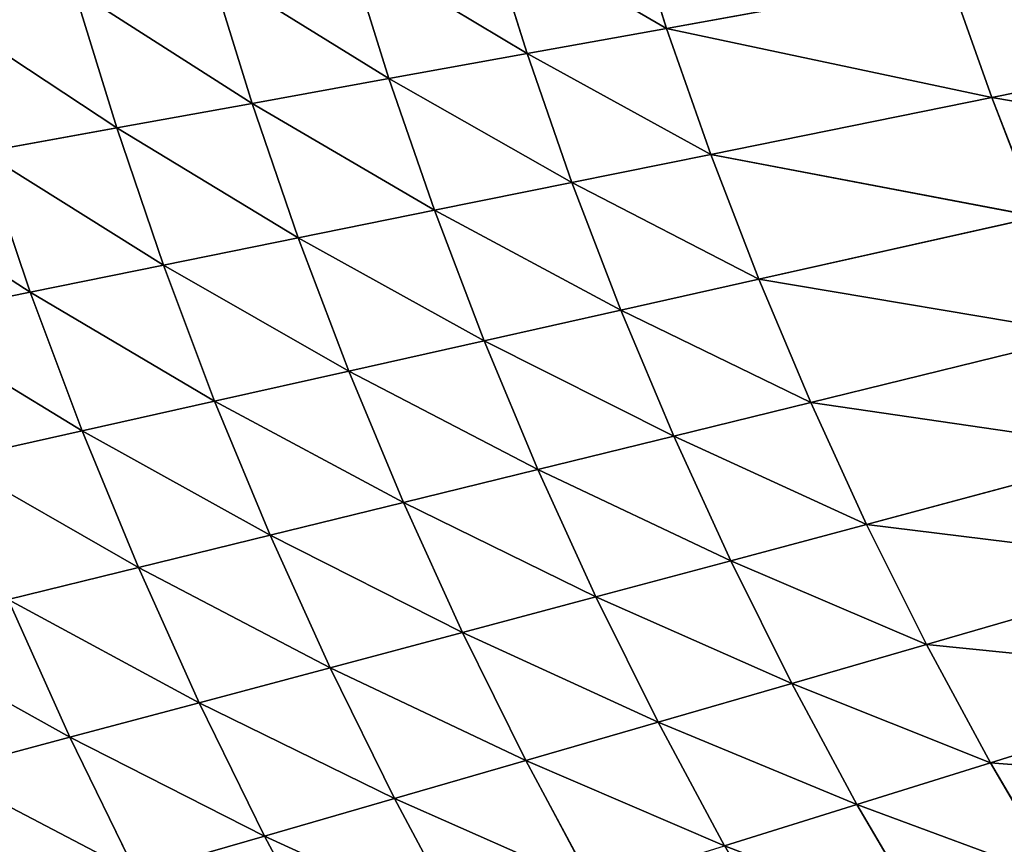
# Model space of a CAD drawing. Extents: x 0 to 605, y 0 to 400.
# Tile 137 of 256: x 86 to 117, y 138 to 164. Entities that reach past the tile are written whole.
import ezdxf

# ---------------------------------------------------------------- set-up
doc = ezdxf.new("R2010")
doc.units = 0
doc.header["$LTSCALE"] = 25.4
doc.layers.get('0').update_dxf_attribs({"linetype": 'CONTINUOUS'})

# ---------------------------------------------------------------- blocks, each defined once
blk = doc.blocks.new('ATLANTA610_-_S_STL')
at = {"color": 0}
for p, q in [((87.547, 48.315, 258.505), (83.472, 50.069, 259.594)), ((87.547, 48.315, 258.505), (83.472, 50.069, 259.594)), ((86.288, 46.697, 244.326), (82.091, 48.335, 245.176)), ((86.288, 46.697, 244.326), (82.091, 48.335, 245.176)), ((83.763, 48.318, 249.673), (87.94, 46.68, 248.738)), ((83.763, 48.318, 249.673), (87.94, 46.68, 248.738)), ((85.581, 48.312, 254.118), (87.547, 48.315, 258.505)), ((85.581, 48.312, 254.118), (87.547, 48.315, 258.505)), ((89.735, 46.673, 253.099), (85.581, 48.312, 254.118)), ((89.735, 46.673, 253.099), (85.581, 48.312, 254.118)), ((87.547, 48.315, 258.505), (89.662, 48.329, 262.831)), ((87.547, 48.315, 258.505), (89.662, 48.329, 262.831)), ((91.673, 46.675, 257.404), (87.547, 48.315, 258.505)), ((91.673, 46.675, 257.404), (87.547, 48.315, 258.505)), ((93.757, 46.687, 261.649), (89.662, 48.329, 262.831)), ((93.757, 46.687, 261.649), (89.662, 48.329, 262.831)), ((89.045, 45.192, 239.094), (84.779, 46.725, 239.868)), ((84.779, 46.725, 239.868), (86.288, 46.697, 244.326)), ((84.779, 46.725, 239.868), (86.288, 46.697, 244.326)), ((89.045, 45.192, 239.094), (84.779, 46.725, 239.868)), ((90.537, 45.165, 243.465), (86.288, 46.697, 244.326)), ((86.288, 46.697, 244.326), (87.94, 46.68, 248.738)), ((86.288, 46.697, 244.326), (87.94, 46.68, 248.738)), ((90.537, 45.165, 243.465), (86.288, 46.697, 244.326)), ((87.94, 46.68, 248.738), (92.167, 45.147, 247.792)), ((87.94, 46.68, 248.738), (92.167, 45.147, 247.792)), ((87.94, 46.68, 248.738), (89.735, 46.673, 253.099)), ((87.94, 46.68, 248.738), (89.735, 46.673, 253.099)), ((89.735, 46.673, 253.099), (91.673, 46.675, 257.404)), ((89.735, 46.673, 253.099), (91.673, 46.675, 257.404)), ((93.936, 45.139, 252.069), (89.735, 46.673, 253.099)), ((93.936, 45.139, 252.069), (89.735, 46.673, 253.099)), ((91.673, 46.675, 257.404), (93.757, 46.687, 261.649)), ((91.673, 46.675, 257.404), (93.757, 46.687, 261.649)), ((95.846, 45.14, 256.291), (91.673, 46.675, 257.404)), ((95.846, 45.14, 256.291), (91.673, 46.675, 257.404)), ((93.757, 46.687, 261.649), (95.986, 46.707, 265.827)), ((93.757, 46.687, 261.649), (95.986, 46.707, 265.827)), ((97.897, 45.15, 260.453), (93.757, 46.687, 261.649)), ((97.897, 45.15, 260.453), (93.757, 46.687, 261.649)), ((87.691, 45.229, 234.683), (89.045, 45.192, 239.094)), ((87.691, 45.229, 234.683), (89.045, 45.192, 239.094)), ((93.36, 43.757, 238.312), (89.045, 45.192, 239.094)), ((89.045, 45.192, 239.094), (90.537, 45.165, 243.465)), ((89.045, 45.192, 239.094), (90.537, 45.165, 243.465)), ((93.36, 43.757, 238.312), (89.045, 45.192, 239.094)), ((94.833, 43.731, 242.596), (90.537, 45.165, 243.465)), ((90.537, 45.165, 243.465), (92.167, 45.147, 247.792)), ((90.537, 45.165, 243.465), (92.167, 45.147, 247.792)), ((94.833, 43.731, 242.596), (90.537, 45.165, 243.465)), ((92.167, 45.147, 247.792), (96.44, 43.713, 246.836)), ((92.167, 45.147, 247.792), (96.44, 43.713, 246.836)), ((92.167, 45.147, 247.792), (93.936, 45.139, 252.069)), ((92.167, 45.147, 247.792), (93.936, 45.139, 252.069)), ((93.936, 45.139, 252.069), (95.846, 45.14, 256.291)), ((93.936, 45.139, 252.069), (95.846, 45.14, 256.291)), ((98.183, 43.704, 251.028), (93.936, 45.139, 252.069)), ((98.183, 43.704, 251.028), (93.936, 45.139, 252.069)), ((95.846, 45.14, 256.291), (97.897, 45.15, 260.453)), ((95.846, 45.14, 256.291), (97.897, 45.15, 260.453)), ((100.063, 43.704, 255.166), (95.846, 45.14, 256.291)), ((100.063, 43.704, 255.166), (95.846, 45.14, 256.291)), ((97.897, 45.15, 260.453), (100.091, 45.169, 264.551)), ((97.897, 45.15, 260.453), (100.091, 45.169, 264.551)), ((102.08, 43.713, 259.245), (97.897, 45.15, 260.453)), ((102.08, 43.713, 259.245), (97.897, 45.15, 260.453)), ((92.022, 43.793, 233.989), (93.36, 43.757, 238.312)), ((92.022, 43.793, 233.989), (93.36, 43.757, 238.312)), ((97.722, 42.414, 237.523), (93.36, 43.757, 238.312)), ((93.36, 43.757, 238.312), (94.833, 43.731, 242.596)), ((93.36, 43.757, 238.312), (94.833, 43.731, 242.596)), ((97.722, 42.414, 237.523), (93.36, 43.757, 238.312)), ((99.173, 42.388, 241.718), (94.833, 43.731, 242.596)), ((94.833, 43.731, 242.596), (96.44, 43.713, 246.836)), ((94.833, 43.731, 242.596), (96.44, 43.713, 246.836)), ((99.173, 42.388, 241.718), (94.833, 43.731, 242.596)), ((96.44, 43.713, 246.836), (100.756, 42.37, 245.871)), ((96.44, 43.713, 246.836), (100.756, 42.37, 245.871)), ((96.44, 43.713, 246.836), (98.183, 43.704, 251.028)), ((96.44, 43.713, 246.836), (98.183, 43.704, 251.028)), ((102.471, 42.361, 249.976), (98.183, 43.704, 251.028)), ((98.183, 43.704, 251.028), (100.063, 43.704, 255.166)), ((98.183, 43.704, 251.028), (100.063, 43.704, 255.166)), ((102.471, 42.361, 249.976), (98.183, 43.704, 251.028)), ((100.063, 43.704, 255.166), (102.08, 43.713, 259.245)), ((100.063, 43.704, 255.166), (102.08, 43.713, 259.245)), ((104.32, 42.361, 254.029), (100.063, 43.704, 255.166)), ((104.32, 42.361, 254.029), (100.063, 43.704, 255.166)), ((102.08, 43.713, 259.245), (104.237, 43.73, 263.261)), ((102.08, 43.713, 259.245), (104.237, 43.73, 263.261)), ((106.303, 42.368, 258.024), (102.08, 43.713, 259.245)), ((106.303, 42.368, 258.024), (102.08, 43.713, 259.245)), ((96.401, 42.448, 233.289), (97.722, 42.414, 237.523)), ((96.401, 42.448, 233.289), (97.722, 42.414, 237.523)), ((102.127, 41.155, 236.726), (97.722, 42.414, 237.523)), ((97.722, 42.414, 237.523), (99.173, 42.388, 241.718)), ((97.722, 42.414, 237.523), (99.173, 42.388, 241.718)), ((102.127, 41.155, 236.726), (97.722, 42.414, 237.523)), ((103.556, 41.13, 240.832), (99.173, 42.388, 241.718)), ((99.173, 42.388, 241.718), (100.756, 42.37, 245.871)), ((99.173, 42.388, 241.718), (100.756, 42.37, 245.871)), ((103.556, 41.13, 240.832), (99.173, 42.388, 241.718)), ((100.756, 42.37, 245.871), (105.113, 41.113, 244.896)), ((100.756, 42.37, 245.871), (105.113, 41.113, 244.896)), ((100.756, 42.37, 245.871), (102.471, 42.361, 249.976)), ((100.756, 42.37, 245.871), (102.471, 42.361, 249.976)), ((106.303, 42.368, 258.024), (108.421, 42.384, 261.958)), ((106.303, 42.368, 258.024), (108.421, 42.384, 261.958)), ((108.421, 42.384, 261.958), (112.641, 41.124, 260.643)), ((108.421, 42.384, 261.958), (112.641, 41.124, 260.643)), ((106.799, 41.104, 248.914), (102.471, 42.361, 249.976)), ((102.471, 42.361, 249.976), (104.32, 42.361, 254.029)), ((102.471, 42.361, 249.976), (104.32, 42.361, 254.029)), ((106.799, 41.104, 248.914), (102.471, 42.361, 249.976)), ((104.32, 42.361, 254.029), (106.303, 42.368, 258.024)), ((104.32, 42.361, 254.029), (106.303, 42.368, 258.024)), ((108.616, 41.103, 252.881), (104.32, 42.361, 254.029)), ((108.616, 41.103, 252.881), (104.32, 42.361, 254.029)), ((110.563, 41.11, 256.792), (106.303, 42.368, 258.024)), ((110.563, 41.11, 256.792), (106.303, 42.368, 258.024)), ((100.824, 41.188, 232.582), (102.127, 41.155, 236.726)), ((100.824, 41.188, 232.582), (102.127, 41.155, 236.726)), ((106.572, 39.977, 235.921), (102.127, 41.155, 236.726)), ((102.127, 41.155, 236.726), (103.556, 41.13, 240.832)), ((102.127, 41.155, 236.726), (103.556, 41.13, 240.832)), ((106.572, 39.977, 235.921), (102.127, 41.155, 236.726)), ((107.978, 39.953, 239.937), (103.556, 41.13, 240.832)), ((103.556, 41.13, 240.832), (105.113, 41.113, 244.896)), ((103.556, 41.13, 240.832), (105.113, 41.113, 244.896)), ((107.978, 39.953, 239.937), (103.556, 41.13, 240.832)), ((105.113, 41.113, 244.896), (109.509, 39.937, 243.913)), ((105.113, 41.113, 244.896), (109.509, 39.937, 243.913)), ((105.113, 41.113, 244.896), (106.799, 41.104, 248.914)), ((105.113, 41.113, 244.896), (106.799, 41.104, 248.914)), ((110.563, 41.11, 256.792), (112.641, 41.124, 260.643)), ((110.563, 41.11, 256.792), (112.641, 41.124, 260.643)), ((112.641, 41.124, 260.643), (114.853, 41.145, 264.428)), ((112.641, 41.124, 260.643), (114.853, 41.145, 264.428)), ((112.641, 41.124, 260.643), (116.896, 39.946, 259.315)), ((112.641, 41.124, 260.643), (116.896, 39.946, 259.315)), ((111.165, 39.929, 247.843), (106.799, 41.104, 248.914)), ((106.799, 41.104, 248.914), (108.616, 41.103, 252.881)), ((106.799, 41.104, 248.914), (108.616, 41.103, 252.881)), ((111.165, 39.929, 247.843), (106.799, 41.104, 248.914)), ((108.616, 41.103, 252.881), (110.563, 41.11, 256.792)), ((108.616, 41.103, 252.881), (110.563, 41.11, 256.792)), ((112.947, 39.927, 251.723), (108.616, 41.103, 252.881)), ((112.947, 39.927, 251.723), (108.616, 41.103, 252.881)), ((114.857, 39.933, 255.548), (110.563, 41.11, 256.792)), ((114.857, 39.933, 255.548), (110.563, 41.11, 256.792)), ((105.29, 40.009, 231.868), (106.572, 39.977, 235.921)), ((105.29, 40.009, 231.868), (106.572, 39.977, 235.921)), ((116.935, 37.825, 238.125), (106.572, 39.977, 235.921)), ((106.572, 39.977, 235.921), (107.978, 39.953, 239.937)), ((106.572, 39.977, 235.921), (107.978, 39.953, 239.937)), ((115.579, 37.846, 234.291), (106.572, 39.977, 235.921)), ((116.935, 37.825, 238.125), (106.572, 39.977, 235.921)), ((115.579, 37.846, 234.291), (106.572, 39.977, 235.921)), ((118.408, 37.81, 241.92), (107.978, 39.953, 239.937)), ((107.978, 39.953, 239.937), (109.509, 39.937, 243.913)), ((107.978, 39.953, 239.937), (109.509, 39.937, 243.913)), ((116.935, 37.825, 238.125), (107.978, 39.953, 239.937)), ((118.408, 37.81, 241.92), (107.978, 39.953, 239.937)), ((116.935, 37.825, 238.125), (107.978, 39.953, 239.937)), ((118.408, 37.81, 241.92), (109.509, 39.937, 243.913)), ((109.509, 39.937, 243.913), (111.165, 39.929, 247.843)), ((118.408, 37.81, 241.92), (109.509, 39.937, 243.913)), ((109.509, 39.937, 243.913), (111.165, 39.929, 247.843)), ((120.001, 37.802, 245.672), (111.165, 39.929, 247.843)), ((111.165, 39.929, 247.843), (112.947, 39.927, 251.723)), ((111.165, 39.929, 247.843), (112.947, 39.927, 251.723)), ((120.001, 37.802, 245.672), (111.165, 39.929, 247.843)), ((112.947, 39.927, 251.723), (114.857, 39.933, 255.548)), ((112.947, 39.927, 251.723), (114.857, 39.933, 255.548)), ((121.713, 37.801, 249.376), (112.947, 39.927, 251.723)), ((121.713, 37.801, 249.376), (112.947, 39.927, 251.723)), ((114.857, 39.933, 255.548), (116.896, 39.946, 259.315)), ((114.857, 39.933, 255.548), (116.896, 39.946, 259.315)), ((123.546, 37.805, 253.028), (114.857, 39.933, 255.548)), ((123.546, 37.805, 253.028), (114.857, 39.933, 255.548)), ((116.896, 39.946, 259.315), (119.063, 39.965, 263.018)), ((116.896, 39.946, 259.315), (119.063, 39.965, 263.018)), ((125.5, 37.816, 256.625), (116.896, 39.946, 259.315)), ((125.5, 37.816, 256.625), (116.896, 39.946, 259.315)), ((115.579, 37.846, 234.291), (116.935, 37.825, 238.125)), ((115.579, 37.846, 234.291), (116.935, 37.825, 238.125)), ((126.028, 35.965, 236.284), (116.935, 37.825, 238.125)), ((116.935, 37.825, 238.125), (118.408, 37.81, 241.92)), ((116.935, 37.825, 238.125), (118.408, 37.81, 241.92)), ((126.028, 35.965, 236.284), (116.935, 37.825, 238.125))]:
    blk.add_line(p, q, dxfattribs=at)
mesh = blk.add_polyface(dxfattribs=at)
corners = [(81.48, 50.063, 255.125), (87.547, 48.315, 258.505), (85.581, 48.312, 254.118), (83.472, 50.069, 259.594)]
mesh.append_faces([[corners[k] for k in face] for face in [(0, 1, 2), (1, 0, 3)]], dxfattribs={"vtx0": -1, "color": 0})
mesh = blk.add_polyface(dxfattribs=at)
corners = [(83.472, 50.069, 259.594), (89.662, 48.329, 262.831), (87.547, 48.315, 258.505), (85.616, 50.084, 263.999)]
mesh.append_faces([[corners[k] for k in face] for face in [(0, 1, 2), (1, 0, 3)]], dxfattribs={"vtx0": -1, "color": 0})
mesh = blk.add_polyface(dxfattribs=at)
corners = [(80.565, 48.362, 240.633), (86.288, 46.697, 244.326), (84.779, 46.725, 239.868), (82.091, 48.335, 245.176)]
mesh.append_faces([[corners[k] for k in face] for face in [(0, 1, 2), (1, 0, 3)]], dxfattribs={"vtx0": -1, "color": 0})
mesh = blk.add_polyface(dxfattribs=at)
corners = [(82.091, 48.335, 245.176), (87.94, 46.68, 248.738), (86.288, 46.697, 244.326), (83.763, 48.318, 249.673)]
mesh.append_faces([[corners[k] for k in face] for face in [(0, 1, 2), (1, 0, 3)]], dxfattribs={"vtx0": -1, "color": 0})
mesh = blk.add_polyface(dxfattribs=at)
corners = [(89.662, 48.329, 262.831), (95.986, 46.707, 265.827), (93.757, 46.687, 261.649), (91.926, 48.352, 267.089)]
mesh.append_faces([[corners[k] for k in face] for face in [(0, 1, 2), (1, 0, 3)]], dxfattribs={"vtx0": -1, "color": 0})
mesh = blk.add_polyface(dxfattribs=at)
corners = [(83.763, 48.318, 249.673), (89.735, 46.673, 253.099), (87.94, 46.68, 248.738), (85.581, 48.312, 254.118)]
mesh.append_faces([[corners[k] for k in face] for face in [(0, 1, 2), (1, 0, 3)]], dxfattribs={"vtx0": -1, "color": 0})
mesh = blk.add_polyface(dxfattribs=at)
corners = [(85.581, 48.312, 254.118), (91.673, 46.675, 257.404), (89.735, 46.673, 253.099), (87.547, 48.315, 258.505)]
mesh.append_faces([[corners[k] for k in face] for face in [(0, 1, 2), (1, 0, 3)]], dxfattribs={"vtx0": -1, "color": 0})
mesh = blk.add_polyface(dxfattribs=at)
corners = [(87.547, 48.315, 258.505), (93.757, 46.687, 261.649), (91.673, 46.675, 257.404), (89.662, 48.329, 262.831)]
mesh.append_faces([[corners[k] for k in face] for face in [(0, 1, 2), (1, 0, 3)]], dxfattribs={"vtx0": -1, "color": 0})
mesh = blk.add_polyface(dxfattribs=at)
corners = [(83.41, 46.763, 235.369), (89.045, 45.192, 239.094), (87.691, 45.229, 234.683), (84.779, 46.725, 239.868)]
mesh.append_faces([[corners[k] for k in face] for face in [(0, 1, 2), (1, 0, 3)]], dxfattribs={"vtx0": -1, "color": 0})
mesh = blk.add_polyface(dxfattribs=at)
corners = [(84.779, 46.725, 239.868), (90.537, 45.165, 243.465), (89.045, 45.192, 239.094), (86.288, 46.697, 244.326)]
mesh.append_faces([[corners[k] for k in face] for face in [(0, 1, 2), (1, 0, 3)]], dxfattribs={"vtx0": -1, "color": 0})
mesh = blk.add_polyface(dxfattribs=at)
corners = [(86.288, 46.697, 244.326), (92.167, 45.147, 247.792), (90.537, 45.165, 243.465), (87.94, 46.68, 248.738)]
mesh.append_faces([[corners[k] for k in face] for face in [(0, 1, 2), (1, 0, 3)]], dxfattribs={"vtx0": -1, "color": 0})
mesh = blk.add_polyface(dxfattribs=at)
corners = [(87.94, 46.68, 248.738), (93.936, 45.139, 252.069), (92.167, 45.147, 247.792), (89.735, 46.673, 253.099)]
mesh.append_faces([[corners[k] for k in face] for face in [(0, 1, 2), (1, 0, 3)]], dxfattribs={"vtx0": -1, "color": 0})
mesh = blk.add_polyface(dxfattribs=at)
corners = [(89.735, 46.673, 253.099), (95.846, 45.14, 256.291), (93.936, 45.139, 252.069), (91.673, 46.675, 257.404)]
mesh.append_faces([[corners[k] for k in face] for face in [(0, 1, 2), (1, 0, 3)]], dxfattribs={"vtx0": -1, "color": 0})
mesh = blk.add_polyface(dxfattribs=at)
corners = [(91.673, 46.675, 257.404), (97.897, 45.15, 260.453), (95.846, 45.14, 256.291), (93.757, 46.687, 261.649)]
mesh.append_faces([[corners[k] for k in face] for face in [(0, 1, 2), (1, 0, 3)]], dxfattribs={"vtx0": -1, "color": 0})
mesh = blk.add_polyface(dxfattribs=at)
corners = [(93.757, 46.687, 261.649), (100.091, 45.169, 264.551), (97.897, 45.15, 260.453), (95.986, 46.707, 265.827)]
mesh.append_faces([[corners[k] for k in face] for face in [(0, 1, 2), (1, 0, 3)]], dxfattribs={"vtx0": -1, "color": 0})
mesh = blk.add_polyface(dxfattribs=at)
corners = [(87.691, 45.229, 234.683), (93.36, 43.757, 238.312), (92.022, 43.793, 233.989), (89.045, 45.192, 239.094)]
mesh.append_faces([[corners[k] for k in face] for face in [(0, 1, 2), (1, 0, 3)]], dxfattribs={"vtx0": -1, "color": 0})
mesh = blk.add_polyface(dxfattribs=at)
corners = [(89.045, 45.192, 239.094), (94.833, 43.731, 242.596), (93.36, 43.757, 238.312), (90.537, 45.165, 243.465)]
mesh.append_faces([[corners[k] for k in face] for face in [(0, 1, 2), (1, 0, 3)]], dxfattribs={"vtx0": -1, "color": 0})
mesh = blk.add_polyface(dxfattribs=at)
corners = [(90.537, 45.165, 243.465), (96.44, 43.713, 246.836), (94.833, 43.731, 242.596), (92.167, 45.147, 247.792)]
mesh.append_faces([[corners[k] for k in face] for face in [(0, 1, 2), (1, 0, 3)]], dxfattribs={"vtx0": -1, "color": 0})
mesh = blk.add_polyface(dxfattribs=at)
corners = [(92.167, 45.147, 247.792), (98.183, 43.704, 251.028), (96.44, 43.713, 246.836), (93.936, 45.139, 252.069)]
mesh.append_faces([[corners[k] for k in face] for face in [(0, 1, 2), (1, 0, 3)]], dxfattribs={"vtx0": -1, "color": 0})
mesh = blk.add_polyface(dxfattribs=at)
corners = [(93.936, 45.139, 252.069), (100.063, 43.704, 255.166), (98.183, 43.704, 251.028), (95.846, 45.14, 256.291)]
mesh.append_faces([[corners[k] for k in face] for face in [(0, 1, 2), (1, 0, 3)]], dxfattribs={"vtx0": -1, "color": 0})
mesh = blk.add_polyface(dxfattribs=at)
corners = [(95.846, 45.14, 256.291), (102.08, 43.713, 259.245), (100.063, 43.704, 255.166), (97.897, 45.15, 260.453)]
mesh.append_faces([[corners[k] for k in face] for face in [(0, 1, 2), (1, 0, 3)]], dxfattribs={"vtx0": -1, "color": 0})
mesh = blk.add_polyface(dxfattribs=at)
corners = [(97.897, 45.15, 260.453), (104.237, 43.73, 263.261), (102.08, 43.713, 259.245), (100.091, 45.169, 264.551)]
mesh.append_faces([[corners[k] for k in face] for face in [(0, 1, 2), (1, 0, 3)]], dxfattribs={"vtx0": -1, "color": 0})
mesh = blk.add_polyface(dxfattribs=at)
corners = [(92.022, 43.793, 233.989), (97.722, 42.414, 237.523), (96.401, 42.448, 233.289), (93.36, 43.757, 238.312)]
mesh.append_faces([[corners[k] for k in face] for face in [(0, 1, 2), (1, 0, 3)]], dxfattribs={"vtx0": -1, "color": 0})
mesh = blk.add_polyface(dxfattribs=at)
corners = [(93.36, 43.757, 238.312), (99.173, 42.388, 241.718), (97.722, 42.414, 237.523), (94.833, 43.731, 242.596)]
mesh.append_faces([[corners[k] for k in face] for face in [(0, 1, 2), (1, 0, 3)]], dxfattribs={"vtx0": -1, "color": 0})
mesh = blk.add_polyface(dxfattribs=at)
corners = [(94.833, 43.731, 242.596), (100.756, 42.37, 245.871), (99.173, 42.388, 241.718), (96.44, 43.713, 246.836)]
mesh.append_faces([[corners[k] for k in face] for face in [(0, 1, 2), (1, 0, 3)]], dxfattribs={"vtx0": -1, "color": 0})
mesh = blk.add_polyface(dxfattribs=at)
corners = [(96.44, 43.713, 246.836), (102.471, 42.361, 249.976), (100.756, 42.37, 245.871), (98.183, 43.704, 251.028)]
mesh.append_faces([[corners[k] for k in face] for face in [(0, 1, 2), (1, 0, 3)]], dxfattribs={"vtx0": -1, "color": 0})
mesh = blk.add_polyface(dxfattribs=at)
corners = [(98.183, 43.704, 251.028), (104.32, 42.361, 254.029), (102.471, 42.361, 249.976), (100.063, 43.704, 255.166)]
mesh.append_faces([[corners[k] for k in face] for face in [(0, 1, 2), (1, 0, 3)]], dxfattribs={"vtx0": -1, "color": 0})
mesh = blk.add_polyface(dxfattribs=at)
corners = [(100.063, 43.704, 255.166), (106.303, 42.368, 258.024), (104.32, 42.361, 254.029), (102.08, 43.713, 259.245)]
mesh.append_faces([[corners[k] for k in face] for face in [(0, 1, 2), (1, 0, 3)]], dxfattribs={"vtx0": -1, "color": 0})
mesh = blk.add_polyface(dxfattribs=at)
corners = [(102.08, 43.713, 259.245), (108.421, 42.384, 261.958), (106.303, 42.368, 258.024), (104.237, 43.73, 263.261)]
mesh.append_faces([[corners[k] for k in face] for face in [(0, 1, 2), (1, 0, 3)]], dxfattribs={"vtx0": -1, "color": 0})
mesh = blk.add_polyface(dxfattribs=at)
corners = [(96.401, 42.448, 233.289), (102.127, 41.155, 236.726), (100.824, 41.188, 232.582), (97.722, 42.414, 237.523)]
mesh.append_faces([[corners[k] for k in face] for face in [(0, 1, 2), (1, 0, 3)]], dxfattribs={"vtx0": -1, "color": 0})
mesh = blk.add_polyface(dxfattribs=at)
corners = [(97.722, 42.414, 237.523), (103.556, 41.13, 240.832), (102.127, 41.155, 236.726), (99.173, 42.388, 241.718)]
mesh.append_faces([[corners[k] for k in face] for face in [(0, 1, 2), (1, 0, 3)]], dxfattribs={"vtx0": -1, "color": 0})
mesh = blk.add_polyface(dxfattribs=at)
corners = [(99.173, 42.388, 241.718), (105.113, 41.113, 244.896), (103.556, 41.13, 240.832), (100.756, 42.37, 245.871)]
mesh.append_faces([[corners[k] for k in face] for face in [(0, 1, 2), (1, 0, 3)]], dxfattribs={"vtx0": -1, "color": 0})
mesh = blk.add_polyface(dxfattribs=at)
corners = [(100.756, 42.37, 245.871), (106.799, 41.104, 248.914), (105.113, 41.113, 244.896), (102.471, 42.361, 249.976)]
mesh.append_faces([[corners[k] for k in face] for face in [(0, 1, 2), (1, 0, 3)]], dxfattribs={"vtx0": -1, "color": 0})
mesh = blk.add_polyface(dxfattribs=at)
corners = [(106.303, 42.368, 258.024), (112.641, 41.124, 260.643), (110.563, 41.11, 256.792), (108.421, 42.384, 261.958)]
mesh.append_faces([[corners[k] for k in face] for face in [(0, 1, 2), (1, 0, 3)]], dxfattribs={"vtx0": -1, "color": 0})
mesh = blk.add_polyface(dxfattribs=at)
corners = [(108.421, 42.384, 261.958), (114.853, 41.145, 264.428), (112.641, 41.124, 260.643), (110.676, 42.407, 265.826)]
mesh.append_faces([[corners[k] for k in face] for face in [(0, 1, 2), (1, 0, 3)]], dxfattribs={"vtx0": -1, "color": 0})
mesh = blk.add_polyface(dxfattribs=at)
corners = [(102.471, 42.361, 249.976), (108.616, 41.103, 252.881), (106.799, 41.104, 248.914), (104.32, 42.361, 254.029)]
mesh.append_faces([[corners[k] for k in face] for face in [(0, 1, 2), (1, 0, 3)]], dxfattribs={"vtx0": -1, "color": 0})
mesh = blk.add_polyface(dxfattribs=at)
corners = [(104.32, 42.361, 254.029), (110.563, 41.11, 256.792), (108.616, 41.103, 252.881), (106.303, 42.368, 258.024)]
mesh.append_faces([[corners[k] for k in face] for face in [(0, 1, 2), (1, 0, 3)]], dxfattribs={"vtx0": -1, "color": 0})
mesh = blk.add_polyface(dxfattribs=at)
corners = [(100.824, 41.188, 232.582), (106.572, 39.977, 235.921), (105.29, 40.009, 231.868), (102.127, 41.155, 236.726)]
mesh.append_faces([[corners[k] for k in face] for face in [(0, 1, 2), (1, 0, 3)]], dxfattribs={"vtx0": -1, "color": 0})
mesh = blk.add_polyface(dxfattribs=at)
corners = [(102.127, 41.155, 236.726), (107.978, 39.953, 239.937), (106.572, 39.977, 235.921), (103.556, 41.13, 240.832)]
mesh.append_faces([[corners[k] for k in face] for face in [(0, 1, 2), (1, 0, 3)]], dxfattribs={"vtx0": -1, "color": 0})
mesh = blk.add_polyface(dxfattribs=at)
corners = [(103.556, 41.13, 240.832), (109.509, 39.937, 243.913), (107.978, 39.953, 239.937), (105.113, 41.113, 244.896)]
mesh.append_faces([[corners[k] for k in face] for face in [(0, 1, 2), (1, 0, 3)]], dxfattribs={"vtx0": -1, "color": 0})
mesh = blk.add_polyface(dxfattribs=at)
corners = [(105.113, 41.113, 244.896), (111.165, 39.929, 247.843), (109.509, 39.937, 243.913), (106.799, 41.104, 248.914)]
mesh.append_faces([[corners[k] for k in face] for face in [(0, 1, 2), (1, 0, 3)]], dxfattribs={"vtx0": -1, "color": 0})
mesh = blk.add_polyface(dxfattribs=at)
corners = [(110.563, 41.11, 256.792), (116.896, 39.946, 259.315), (114.857, 39.933, 255.548), (112.641, 41.124, 260.643)]
mesh.append_faces([[corners[k] for k in face] for face in [(0, 1, 2), (1, 0, 3)]], dxfattribs={"vtx0": -1, "color": 0})
mesh = blk.add_polyface(dxfattribs=at)
corners = [(112.641, 41.124, 260.643), (119.063, 39.965, 263.018), (116.896, 39.946, 259.315), (114.853, 41.145, 264.428)]
mesh.append_faces([[corners[k] for k in face] for face in [(0, 1, 2), (1, 0, 3)]], dxfattribs={"vtx0": -1, "color": 0})
mesh = blk.add_polyface(dxfattribs=at)
corners = [(106.799, 41.104, 248.914), (112.947, 39.927, 251.723), (111.165, 39.929, 247.843), (108.616, 41.103, 252.881)]
mesh.append_faces([[corners[k] for k in face] for face in [(0, 1, 2), (1, 0, 3)]], dxfattribs={"vtx0": -1, "color": 0})
mesh = blk.add_polyface(dxfattribs=at)
corners = [(108.616, 41.103, 252.881), (114.857, 39.933, 255.548), (112.947, 39.927, 251.723), (110.563, 41.11, 256.792)]
mesh.append_faces([[corners[k] for k in face] for face in [(0, 1, 2), (1, 0, 3)]], dxfattribs={"vtx0": -1, "color": 0})
mesh = blk.add_polyface(dxfattribs=at)
corners = [(106.572, 39.977, 235.921), (115.579, 37.846, 234.291), (105.29, 40.009, 231.868)]
mesh.append_faces([[corners[k] for k in face] for face in [(0, 1, 2)]], dxfattribs={"color": 0})
mesh = blk.add_polyface(dxfattribs=at)
corners = [(107.978, 39.953, 239.937), (116.935, 37.825, 238.125), (106.572, 39.977, 235.921)]
mesh.append_faces([[corners[k] for k in face] for face in [(0, 1, 2)]], dxfattribs={"color": 0})
mesh = blk.add_polyface(dxfattribs=at)
corners = [(116.935, 37.825, 238.125), (115.579, 37.846, 234.291), (106.572, 39.977, 235.921)]
mesh.append_faces([[corners[k] for k in face] for face in [(0, 1, 2)]], dxfattribs={"color": 0})
mesh = blk.add_polyface(dxfattribs=at)
corners = [(109.509, 39.937, 243.913), (118.408, 37.81, 241.92), (107.978, 39.953, 239.937)]
mesh.append_faces([[corners[k] for k in face] for face in [(0, 1, 2)]], dxfattribs={"color": 0})
mesh = blk.add_polyface(dxfattribs=at)
corners = [(118.408, 37.81, 241.92), (116.935, 37.825, 238.125), (107.978, 39.953, 239.937)]
mesh.append_faces([[corners[k] for k in face] for face in [(0, 1, 2)]], dxfattribs={"color": 0})
mesh = blk.add_polyface(dxfattribs=at)
corners = [(109.509, 39.937, 243.913), (120.001, 37.802, 245.672), (118.408, 37.81, 241.92), (111.165, 39.929, 247.843)]
mesh.append_faces([[corners[k] for k in face] for face in [(0, 1, 2), (1, 0, 3)]], dxfattribs={"vtx0": -1, "color": 0})
mesh = blk.add_polyface(dxfattribs=at)
corners = [(111.165, 39.929, 247.843), (121.713, 37.801, 249.376), (120.001, 37.802, 245.672), (112.947, 39.927, 251.723)]
mesh.append_faces([[corners[k] for k in face] for face in [(0, 1, 2), (1, 0, 3)]], dxfattribs={"vtx0": -1, "color": 0})
mesh = blk.add_polyface(dxfattribs=at)
corners = [(112.947, 39.927, 251.723), (123.546, 37.805, 253.028), (121.713, 37.801, 249.376), (114.857, 39.933, 255.548)]
mesh.append_faces([[corners[k] for k in face] for face in [(0, 1, 2), (1, 0, 3)]], dxfattribs={"vtx0": -1, "color": 0})
mesh = blk.add_polyface(dxfattribs=at)
corners = [(114.857, 39.933, 255.548), (125.5, 37.816, 256.625), (123.546, 37.805, 253.028), (116.896, 39.946, 259.315)]
mesh.append_faces([[corners[k] for k in face] for face in [(0, 1, 2), (1, 0, 3)]], dxfattribs={"vtx0": -1, "color": 0})
mesh = blk.add_polyface(dxfattribs=at)
corners = [(116.896, 39.946, 259.315), (127.577, 37.833, 260.16), (125.5, 37.816, 256.625), (119.063, 39.965, 263.018)]
mesh.append_faces([[corners[k] for k in face] for face in [(0, 1, 2), (1, 0, 3)]], dxfattribs={"vtx0": -1, "color": 0})
mesh = blk.add_polyface(dxfattribs=at)
corners = [(116.935, 37.825, 238.125), (126.028, 35.965, 236.284), (115.579, 37.846, 234.291)]
mesh.append_faces([[corners[k] for k in face] for face in [(0, 1, 2)]], dxfattribs={"color": 0})
mesh = blk.add_polyface(dxfattribs=at)
corners = [(126.028, 35.965, 236.284), (124.726, 35.983, 232.636), (115.579, 37.846, 234.291)]
mesh.append_faces([[corners[k] for k in face] for face in [(0, 1, 2)]], dxfattribs={"color": 0})
mesh = blk.add_polyface(dxfattribs=at)
corners = [(116.935, 37.825, 238.125), (127.44, 35.952, 239.896), (126.028, 35.965, 236.284), (118.408, 37.81, 241.92)]
mesh.append_faces([[corners[k] for k in face] for face in [(0, 1, 2), (1, 0, 3)]], dxfattribs={"vtx0": -1, "color": 0})

msp = doc.modelspace()

# ---------------------------------------------------------------- block references
at = {"color": 254, "extrusion": (0, -1, 5.55112e-17)}
msp.add_blockref('ATLANTA610_-_S_STL', (-0.269, -0.066, -399.883), dxfattribs=at)

doc.saveas('drawing.dxf')
